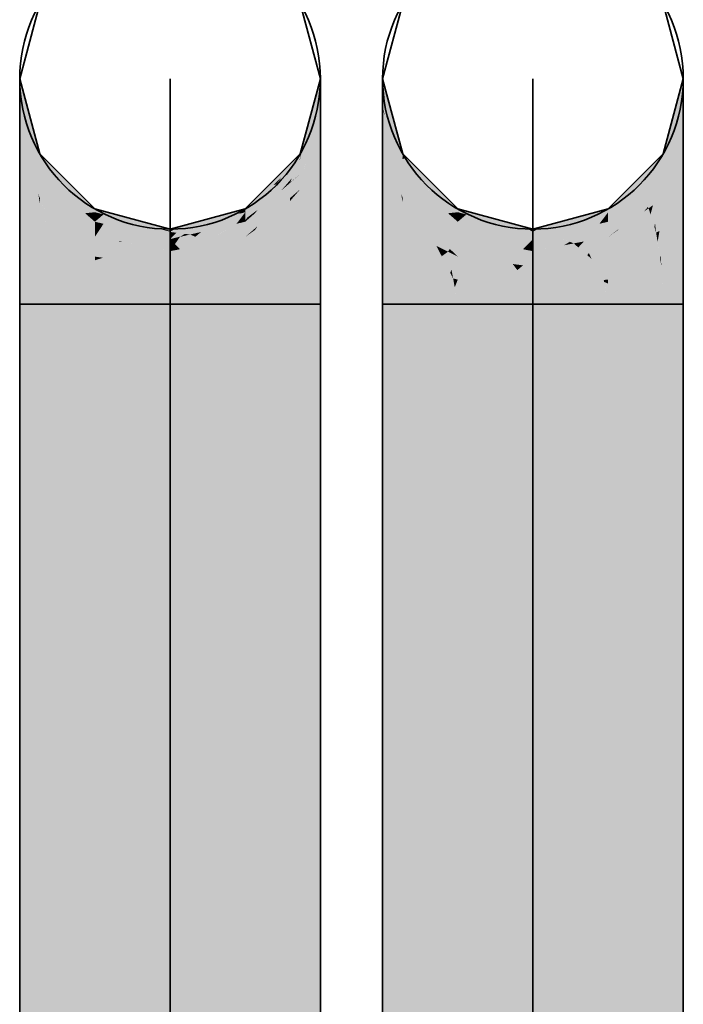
# Model space of a CAD drawing. Extents: x -459 to 541, y -543 to 550.
# Tile 214 of 256: x -282.47 to -279.91, y 482.48 to 486.27. Entities that reach past the tile are written whole.
import ezdxf

# ---------------------------------------------------------------- set-up
doc = ezdxf.new("R2010")
doc.units = 0
doc.layers.get('0').update_dxf_attribs({"lineweight": 35})
doc.layers.add('0-Shading', color=7, linetype='Continuous', lineweight=35)
doc.layers.add('H_Ruecklauf', color=5, linetype='Continuous', lineweight=35, true_color=0x0000ff)
doc.layers.add('H_Vorlauf', color=1, linetype='Continuous', lineweight=35, true_color=0xff0000)

# ---------------------------------------------------------------- blocks, each defined once
blk = doc.blocks.new('3D-Ansicht-A07ALAKT1N', base_point=(-428.9481, 427.085))
at = {"layer": '0-Shading', "color": 16, "true_color": 0x830000}
for points in [[(-282.3901, 485.757), (-282.4679, 486.047), (-282.3901, 485.7373), (-282.4679, 486.0174)], [(-281.3079, 486.0378), (-281.3079, 486.047), (-281.3856, 485.7505), (-281.3856, 485.757)], [(-281.3696, 485.7948), (-281.3079, 486.0174), (-281.3428, 485.9085), (-281.3079, 486.0378)], [(-281.3558, 485.8606), (-281.3856, 485.7373), (-281.3428, 485.9085), (-281.3696, 485.7948)], [(-281.3766, 485.7806), (-281.3791, 485.7695), (-281.3558, 485.8606), (-281.3856, 485.7373)], [(-281.3558, 485.8606), (-281.3856, 485.7505), (-281.3856, 485.7464)], [(-281.3766, 485.7806), (-281.3783, 485.7741), (-281.3856, 485.7398), (-281.3856, 485.7445)], [(-281.3783, 485.7741), (-281.3856, 485.7464), (-281.3856, 485.7445)], [(-281.3791, 485.7695), (-281.3856, 485.7398), (-281.3856, 485.7373)]]:
    blk.add_solid(points, dxfattribs=at)
at = {"layer": '0-Shading', "color": 176, "true_color": 0x000083}
for points in [[(-280.9901, 485.7373), (-280.9901, 485.757), (-281.0678, 486.0293), (-281.0678, 486.047)], [(-281.0678, 486.0293), (-281.0678, 486.0174), (-280.9944, 485.7527)], [(-280.9901, 485.7373), (-281.0678, 486.0293), (-280.9944, 485.7527)], [(-279.9078, 486.047), (-279.9856, 485.757), (-279.9078, 486.0174), (-279.9856, 485.7373)]]:
    blk.add_solid(points, dxfattribs=at)
at = {"layer": '0-Shading', "color": 14, "true_color": 0x8c0000}
for points in [[(-282.3901, 485.7373), (-282.4679, 486.0174), (-282.4061, 485.7309), (-282.4679, 485.9305)], [(-281.3856, 485.6793), (-281.3079, 485.9694), (-281.3696, 485.7948), (-281.3079, 486.0174)], [(-281.3079, 485.9694), (-281.3856, 485.6793), (-281.3517, 485.7887)], [(-281.3517, 485.7887), (-281.3272, 485.8679), (-281.3079, 485.9694), (-281.3079, 485.9511)], [(-281.3272, 485.8679), (-281.3079, 485.9305), (-281.3079, 485.9511)], [(-281.3856, 485.6793), (-281.3696, 485.7948), (-281.3856, 485.7373)], [(-282.3901, 485.6793), (-282.3901, 485.7373), (-282.4061, 485.7309)]]:
    blk.add_solid(points, dxfattribs=at)
at = {"layer": '0-Shading', "color": 174, "true_color": 0x00008c}
for points in [[(-281.0583, 485.8996), (-280.9901, 485.6793), (-281.0678, 485.9412), (-281.0678, 486.0174)], [(-280.9901, 485.6793), (-280.9901, 485.7351), (-281.0678, 486.0174), (-280.9944, 485.7527)], [(-279.9078, 486.0174), (-279.9856, 485.7373), (-279.9078, 485.9305), (-279.9856, 485.6793)], [(-281.0678, 485.9305), (-281.0583, 485.8996), (-281.0678, 485.9412)], [(-280.9901, 485.7351), (-280.9901, 485.7373), (-280.9944, 485.7527)]]:
    blk.add_solid(points, dxfattribs=at)
at = {"layer": '0-Shading', "color": 14, "true_color": 0x930000}
for points in [[(-282.4679, 485.9225), (-282.4245, 485.7353), (-282.4679, 485.9305), (-282.4061, 485.7309)], [(-282.4679, 485.9225), (-282.4679, 485.7922), (-282.3962, 485.6032)], [(-282.4245, 485.7353), (-282.4679, 485.9225), (-282.426, 485.7357)], [(-281.3611, 485.6772), (-281.3079, 485.8731), (-281.3272, 485.8679), (-281.3079, 485.9305)], [(-281.3441, 485.6965), (-281.3079, 485.8731), (-281.3696, 485.6292), (-281.3611, 485.6772)], [(-281.3441, 485.6965), (-281.3272, 485.7411), (-281.3079, 485.8731), (-281.3079, 485.825)], [(-281.3517, 485.7887), (-281.3856, 485.5872), (-281.3272, 485.8679), (-281.3611, 485.6772)], [(-281.3272, 485.7411), (-281.3079, 485.7922), (-281.3079, 485.825)], [(-281.3856, 485.5872), (-281.3517, 485.7887), (-281.3772, 485.6622)], [(-281.3517, 485.7887), (-281.3856, 485.6793), (-281.3856, 485.6209)], [(-282.3962, 485.6032), (-282.3901, 485.5872), (-282.426, 485.7357), (-282.4245, 485.7353)], [(-282.4245, 485.7353), (-282.3901, 485.5872), (-282.4061, 485.7309), (-282.3901, 485.6793)], [(-281.3611, 485.6772), (-281.3856, 485.5872), (-281.3696, 485.6292)], [(-281.3856, 485.6209), (-281.3856, 485.5872), (-281.3772, 485.6622)]]:
    blk.add_solid(points, dxfattribs=at)
at = {"layer": '0-Shading', "color": 174, "true_color": 0x000093}
for points in [[(-281.0678, 485.9225), (-281.0416, 485.8093), (-281.0678, 485.9305), (-281.0583, 485.8996)], [(-281.0678, 485.9225), (-281.0678, 485.7922), (-280.9962, 485.6032)], [(-281.0416, 485.8093), (-281.0678, 485.9225), (-281.0377, 485.7881)], [(-279.9078, 485.9305), (-279.9856, 485.6793), (-279.9078, 485.7922), (-279.9856, 485.5872)], [(-281.0583, 485.8996), (-281.0416, 485.8093), (-280.9901, 485.6793), (-281.0025, 485.6405)], [(-281.0377, 485.7881), (-281.0038, 485.6367), (-281.0416, 485.8093), (-281.0025, 485.6405)], [(-281.0025, 485.6405), (-280.9901, 485.5872), (-280.9901, 485.6793)], [(-281.0038, 485.6367), (-280.9962, 485.6032), (-281.0025, 485.6405), (-280.9901, 485.5872)]]:
    blk.add_solid(points, dxfattribs=at)
at = {"layer": '0-Shading', "color": 14, "true_color": 0x990000}
for points in [[(-282.425, 485.532), (-282.3901, 485.467), (-282.4679, 485.7368), (-282.4679, 485.7922)], [(-282.3901, 485.467), (-282.3901, 485.5683), (-282.4679, 485.7922), (-282.3962, 485.6032)], [(-281.3696, 485.4968), (-281.3079, 485.612), (-281.3272, 485.7411), (-281.3079, 485.7922)], [(-282.4679, 485.612), (-282.425, 485.532), (-282.4679, 485.7368)], [(-281.3775, 485.4821), (-281.3696, 485.4968), (-281.3441, 485.6965), (-281.3272, 485.7411)], [(-281.3775, 485.4821), (-281.3441, 485.6965), (-281.3856, 485.467), (-281.3696, 485.6292)], [(-281.3696, 485.6292), (-281.3856, 485.5872), (-281.3856, 485.467)], [(-282.3901, 485.5683), (-282.3901, 485.5872), (-282.3962, 485.6032)]]:
    blk.add_solid(points, dxfattribs=at)
at = {"layer": '0-Shading', "color": 16, "true_color": 0x8b0000}
for points in [[(-282.3184, 485.6852), (-282.3901, 485.757), (-282.3506, 485.6991), (-282.3901, 485.7373)], [(-281.3856, 485.7505), (-281.3856, 485.757), (-281.5702, 485.5724)], [(-281.3856, 485.7505), (-281.516, 485.6241), (-281.4481, 485.6805), (-281.5428, 485.5947)], [(-281.516, 485.6241), (-281.3856, 485.7505), (-281.5114, 485.6291)], [(-281.3925, 485.731), (-281.4318, 485.6953), (-281.3938, 485.7293), (-281.4598, 485.6655)], [(-281.3856, 485.7505), (-281.4481, 485.6805), (-281.3856, 485.7464)], [(-281.3856, 485.7445), (-281.3856, 485.7464), (-281.4318, 485.6953), (-281.4481, 485.6805)], [(-281.3856, 485.7398), (-281.3856, 485.7445), (-281.3925, 485.731), (-281.4318, 485.6953)], [(-281.3938, 485.7293), (-281.3856, 485.7373), (-281.3925, 485.731)], [(-281.3925, 485.731), (-281.3856, 485.7373), (-281.3856, 485.7398)], [(-282.2837, 485.6345), (-282.2503, 485.6171), (-282.3506, 485.6991), (-282.3184, 485.6852)], [(-281.4318, 485.6953), (-281.4481, 485.6805), (-281.4598, 485.6655), (-281.4902, 485.6361)], [(-281.5978, 485.5342), (-281.4481, 485.6805), (-281.5428, 485.5947)], [(-281.5978, 485.5342), (-281.5978, 485.5322), (-281.4481, 485.6805), (-281.4902, 485.6361)], [(-282.1779, 485.5322), (-282.1779, 485.5447), (-282.2837, 485.6345), (-282.2503, 485.6171)], [(-281.5702, 485.5724), (-281.5978, 485.5447), (-281.5114, 485.6291), (-281.516, 485.6241)], [(-281.516, 485.6241), (-281.5978, 485.5447), (-281.5428, 485.5947)], [(-281.5978, 485.5447), (-281.5978, 485.5342), (-281.5428, 485.5947)]]:
    blk.add_solid(points, dxfattribs=at)
at = {"layer": '0-Shading', "color": 174, "true_color": 0x000099}
for points in [[(-281.025, 485.532), (-280.9901, 485.467), (-281.0678, 485.7368), (-281.0678, 485.7922)], [(-280.9901, 485.467), (-280.9901, 485.5683), (-281.0678, 485.7922), (-280.9962, 485.6032)], [(-279.9078, 485.7922), (-279.9856, 485.5872), (-279.9078, 485.612), (-279.9856, 485.467)], [(-281.0678, 485.612), (-281.025, 485.532), (-281.0678, 485.7368)], [(-280.9962, 485.6032), (-280.9918, 485.5778), (-280.9901, 485.5872)], [(-280.9918, 485.5778), (-280.9901, 485.5683), (-280.9901, 485.5872)]]:
    blk.add_solid(points, dxfattribs=at)
at = {"layer": '0-Shading', "color": 176, "true_color": 0x00008b}
for points in [[(-280.976, 485.7429), (-280.9901, 485.757), (-280.9901, 485.7373)], [(-279.9856, 485.7373), (-279.9856, 485.757), (-280.1093, 485.6177), (-280.141, 485.6016)], [(-280.7779, 485.5322), (-280.7779, 485.5447), (-280.9901, 485.7373), (-280.976, 485.7429)], [(-280.141, 485.6016), (-280.1978, 485.5447), (-280.1093, 485.6177), (-280.1978, 485.5322)]]:
    blk.add_solid(points, dxfattribs=at)
at = {"layer": '0-Shading', "color": 14, "true_color": 0xa20000}
for points in [[(-282.376, 485.7236), (-282.3901, 485.7373), (-282.3901, 485.6793)], [(-282.376, 485.6671), (-282.3506, 485.6991), (-282.3901, 485.6793), (-282.376, 485.7236)], [(-281.3938, 485.7293), (-281.4598, 485.6655), (-281.4182, 485.663), (-281.4779, 485.6407)], [(-281.424, 485.6471), (-281.3856, 485.6793), (-281.3938, 485.7293), (-281.3856, 485.7373)], [(-282.3184, 485.6171), (-282.2837, 485.6345), (-282.376, 485.6671), (-282.3506, 485.6991)], [(-281.4182, 485.663), (-281.4779, 485.6407), (-281.4532, 485.6226), (-281.551, 485.5407)], [(-281.4598, 485.6655), (-281.4902, 485.6361), (-281.4779, 485.6407)], [(-281.4598, 485.615), (-281.4246, 485.6455), (-281.4532, 485.6226), (-281.424, 485.6471)], [(-281.4532, 485.6226), (-281.424, 485.6471), (-281.4182, 485.663)], [(-281.4246, 485.6455), (-281.3856, 485.6793), (-281.424, 485.6471)], [(-282.3184, 485.6171), (-282.2149, 485.5276), (-282.2988, 485.6269)], [(-282.2149, 485.5276), (-282.2837, 485.6345), (-282.2988, 485.6269)], [(-282.2837, 485.6345), (-282.2153, 485.5282), (-282.1779, 485.5322)], [(-281.551, 485.5407), (-281.4779, 485.6407), (-281.5893, 485.5121), (-281.4902, 485.6361)], [(-281.5893, 485.5121), (-281.4902, 485.6361), (-281.5601, 485.5687)], [(-281.4532, 485.6226), (-281.551, 485.5407), (-281.4598, 485.615), (-281.5601, 485.5282)], [(-281.5978, 485.5014), (-281.5893, 485.5121), (-281.5978, 485.5322), (-281.5601, 485.5687)], [(-282.2153, 485.5282), (-282.2149, 485.5276), (-282.1779, 485.5322), (-282.1779, 485.4955)], [(-281.5601, 485.5282), (-281.551, 485.5407), (-281.5978, 485.4955), (-281.5925, 485.5059)], [(-281.551, 485.5407), (-281.5893, 485.5121), (-281.5925, 485.5059)], [(-281.5893, 485.5121), (-281.5978, 485.5014), (-281.5925, 485.5059)], [(-281.5925, 485.5059), (-281.5978, 485.5014), (-281.5978, 485.4955)]]:
    blk.add_solid(points, dxfattribs=at)
at = {"layer": '0-Shading', "color": 174, "true_color": 0x0000a2}
for points in [[(-280.9901, 485.7351), (-280.8076, 485.529), (-280.9901, 485.7373), (-280.7779, 485.5322)], [(-280.9901, 485.7351), (-280.9901, 485.6793), (-280.8149, 485.5276)], [(-280.8076, 485.529), (-280.9901, 485.7351), (-280.8154, 485.5282)], [(-280.0753, 485.6016), (-279.9997, 485.6671), (-280.1093, 485.6177), (-279.9856, 485.7373)], [(-279.9997, 485.6671), (-279.9856, 485.6793), (-279.9856, 485.7373)], [(-280.1093, 485.6177), (-280.1978, 485.5322), (-280.0753, 485.6016), (-280.1978, 485.4955)], [(-280.8149, 485.5276), (-280.7779, 485.4955), (-280.8154, 485.5282), (-280.8076, 485.529)], [(-280.8076, 485.529), (-280.7779, 485.4955), (-280.7779, 485.5322)]]:
    blk.add_solid(points, dxfattribs=at)
at = {"layer": '0-Shading', "color": 12, "true_color": 0xb60000}
for points in [[(-282.376, 485.6671), (-282.3901, 485.6793), (-282.3901, 485.5872)], [(-282.3506, 485.5592), (-282.3184, 485.6171), (-282.3901, 485.5872), (-282.376, 485.6671)], [(-281.5508, 485.4778), (-281.4246, 485.5871), (-281.4598, 485.615), (-281.4246, 485.6455)], [(-281.4246, 485.5871), (-281.3856, 485.6209), (-281.4246, 485.6455), (-281.3856, 485.6793)], [(-282.3506, 485.5592), (-282.2149, 485.5276), (-282.3184, 485.6171)], [(-281.4598, 485.615), (-281.5601, 485.5282), (-281.5508, 485.4778), (-281.5978, 485.437)], [(-281.3856, 485.5872), (-281.3856, 485.6209), (-281.4598, 485.5346)], [(-281.4246, 485.5756), (-281.3856, 485.6209), (-281.4246, 485.5871)], [(-281.5601, 485.4637), (-281.4246, 485.5871), (-281.5508, 485.4778)], [(-281.5601, 485.4637), (-281.4598, 485.5346), (-281.4246, 485.5871), (-281.4246, 485.5756)], [(-282.3506, 485.5592), (-282.1779, 485.437), (-282.2149, 485.5276), (-282.1779, 485.4736)], [(-282.1779, 485.4736), (-282.1779, 485.4955), (-282.2149, 485.5276)], [(-281.5601, 485.5282), (-281.5978, 485.4955), (-281.5978, 485.437)], [(-281.5978, 485.437), (-281.5601, 485.4637), (-281.5508, 485.4778)]]:
    blk.add_solid(points, dxfattribs=at)
at = {"layer": '0-Shading', "color": 172, "true_color": 0x0000b6}
for points in [[(-280.7779, 485.437), (-280.7779, 485.4736), (-280.9901, 485.6793), (-280.8149, 485.5276)], [(-280.7779, 485.437), (-280.9901, 485.6793), (-280.9901, 485.5872)], [(-280.0417, 485.5474), (-280.0251, 485.5592), (-280.0753, 485.6016), (-279.9997, 485.6671)], [(-279.9997, 485.6671), (-280.0251, 485.5592), (-279.9856, 485.6793), (-279.9997, 485.5772)], [(-279.9997, 485.5772), (-279.9856, 485.5872), (-279.9856, 485.6793)], [(-280.1978, 485.437), (-280.0753, 485.6016), (-280.1978, 485.4955)], [(-280.1978, 485.437), (-280.1579, 485.4671), (-280.0753, 485.6016), (-280.0721, 485.5965)], [(-280.1579, 485.4671), (-280.0447, 485.5522), (-280.0721, 485.5965)], [(-280.0598, 485.5346), (-280.0447, 485.5522), (-280.1601, 485.4637), (-280.1579, 485.4671)], [(-280.0417, 485.5474), (-280.0447, 485.5522), (-280.0598, 485.5346)], [(-280.7779, 485.4736), (-280.7779, 485.4955), (-280.8149, 485.5276)], [(-280.1579, 485.4671), (-280.1978, 485.437), (-280.1601, 485.4637)]]:
    blk.add_solid(points, dxfattribs=at)
at = {"layer": '0-Shading', "color": 14, "true_color": 0x9e0000}
for points in [[(-282.3901, 485.467), (-282.4679, 485.612), (-282.3901, 485.3271), (-282.4679, 485.4022)], [(-281.3788, 485.3991), (-281.3079, 485.4022), (-281.3696, 485.4968), (-281.3079, 485.612)], [(-281.3856, 485.3988), (-281.3788, 485.3991), (-281.3775, 485.4821), (-281.3696, 485.4968)], [(-281.3775, 485.4821), (-281.3856, 485.467), (-281.3856, 485.3988)], [(-281.3856, 485.3271), (-281.3079, 485.4022), (-281.3788, 485.3991)], [(-281.3856, 485.3271), (-281.3788, 485.3991), (-281.3856, 485.3988)]]:
    blk.add_solid(points, dxfattribs=at)
at = {"layer": '0-Shading', "color": 174, "true_color": 0x00009e}
for points in [[(-281.025, 485.532), (-281.0678, 485.612), (-280.9977, 485.3345), (-281.0678, 485.4022)], [(-279.9078, 485.612), (-279.9856, 485.467), (-279.9078, 485.4022), (-279.9856, 485.3271)], [(-280.9901, 485.467), (-281.025, 485.532), (-281.0026, 485.3698)], [(-280.9977, 485.3345), (-280.9901, 485.3271), (-281.0026, 485.3698), (-280.9901, 485.467)]]:
    blk.add_solid(points, dxfattribs=at)
at = {"layer": '0-Shading', "color": 12, "true_color": 0xc70000}
for points in [[(-282.3586, 485.528), (-282.3506, 485.5592), (-282.3901, 485.5683), (-282.3901, 485.5872)], [(-282.3901, 485.467), (-282.379, 485.554), (-282.3901, 485.5683)], [(-281.3856, 485.467), (-281.3856, 485.5872), (-281.5601, 485.3798), (-281.4598, 485.5346)], [(-282.3901, 485.467), (-282.376, 485.46), (-282.379, 485.554), (-282.3586, 485.528)], [(-282.1779, 485.3609), (-282.1779, 485.437), (-282.376, 485.46), (-282.3506, 485.5592)], [(-281.5601, 485.3798), (-281.4598, 485.5346), (-281.5978, 485.3609), (-281.5601, 485.4637)], [(-281.5601, 485.4637), (-281.5978, 485.437), (-281.5978, 485.3609)]]:
    blk.add_solid(points, dxfattribs=at)
at = {"layer": '0-Shading', "color": 172, "true_color": 0x0000c7}
for points in [[(-280.9901, 485.5683), (-280.8084, 485.3907), (-280.9901, 485.5872), (-280.7779, 485.437)], [(-280.9901, 485.5683), (-280.9901, 485.467), (-280.8602, 485.4021)], [(-280.8602, 485.4021), (-280.8156, 485.3798), (-280.9901, 485.5683), (-280.8084, 485.3907)], [(-280.0251, 485.5592), (-280.0169, 485.4893), (-279.9997, 485.5772)], [(-280.0169, 485.4893), (-279.9856, 485.5872), (-279.9997, 485.5772)], [(-279.9856, 485.5872), (-280.0169, 485.4893), (-279.9997, 485.46), (-280.0127, 485.4535)], [(-279.9856, 485.5872), (-279.9997, 485.46), (-279.9856, 485.467)], [(-280.1601, 485.3798), (-280.0598, 485.5346), (-280.1978, 485.3609), (-280.1601, 485.4637)], [(-280.0127, 485.4535), (-280.0417, 485.5474), (-280.1601, 485.3798), (-280.0598, 485.5346)], [(-280.0251, 485.5592), (-280.0417, 485.5474), (-280.0342, 485.5231)], [(-280.0342, 485.5231), (-280.0195, 485.4756), (-280.0251, 485.5592), (-280.0169, 485.4893)], [(-280.1601, 485.4637), (-280.1978, 485.437), (-280.1978, 485.3609)], [(-280.0195, 485.4756), (-280.0127, 485.4535), (-280.0169, 485.4893)], [(-280.8084, 485.3907), (-280.7779, 485.3609), (-280.7779, 485.437)], [(-280.8156, 485.3798), (-280.7779, 485.3609), (-280.8084, 485.3907)]]:
    blk.add_solid(points, dxfattribs=at)
at = {"layer": '0-Shading', "color": 14, "true_color": 0x8f0000}
for points in [[(-282.0893, 485.52), (-282.1779, 485.5447), (-282.1415, 485.5234), (-282.1779, 485.5322)], [(-282.0843, 485.5197), (-282.1779, 485.5447), (-282.0893, 485.52)], [(-282.1415, 485.5234), (-282.1779, 485.5322), (-282.1444, 485.5236)], [(-281.5978, 485.5447), (-281.8688, 485.4672), (-281.6229, 485.5261), (-281.8717, 485.4657)], [(-281.8497, 485.4773), (-281.8688, 485.4672), (-281.5978, 485.5447)], [(-281.629, 485.5241), (-281.5978, 485.5322), (-281.6229, 485.5261)], [(-281.5978, 485.5447), (-281.6229, 485.5261), (-281.5978, 485.5342)], [(-281.6229, 485.5261), (-281.5978, 485.5322), (-281.5978, 485.5342)], [(-282.0843, 485.508), (-282.0728, 485.5067), (-282.1444, 485.5236), (-282.1415, 485.5234)], [(-282.0728, 485.5067), (-282.0197, 485.5005), (-282.1415, 485.5234), (-282.0893, 485.52)], [(-282.0197, 485.5005), (-282.008, 485.4992), (-282.0893, 485.52), (-282.0843, 485.5197)], [(-282.008, 485.4882), (-281.9833, 485.4849), (-282.0843, 485.508), (-282.0728, 485.5067)], [(-281.9456, 485.4799), (-282.0197, 485.5005), (-281.9833, 485.4849), (-282.0728, 485.5067)], [(-281.9655, 485.4879), (-282.008, 485.4992), (-281.9456, 485.4799), (-282.0197, 485.5005)], [(-281.8878, 485.4572), (-281.629, 485.5241), (-281.8717, 485.4657), (-281.6229, 485.5261)], [(-281.926, 485.467), (-281.8878, 485.4617), (-282.008, 485.4882), (-281.9833, 485.4849)], [(-281.9833, 485.4849), (-281.8878, 485.4617), (-281.926, 485.4773), (-281.8878, 485.467)], [(-281.9456, 485.4799), (-281.926, 485.4773), (-281.9655, 485.4879)], [(-281.926, 485.467), (-281.8903, 485.4578), (-281.9068, 485.4644)], [(-281.8903, 485.4578), (-281.8878, 485.4572), (-281.9068, 485.4644), (-281.8878, 485.4617)], [(-281.8497, 485.4773), (-281.8878, 485.4617), (-281.8688, 485.4672)], [(-281.8497, 485.4773), (-281.8878, 485.467), (-281.8878, 485.4617)], [(-281.8688, 485.4672), (-281.8878, 485.4617), (-281.8717, 485.4657)], [(-281.8878, 485.4617), (-281.8878, 485.4572), (-281.8717, 485.4657)]]:
    blk.add_solid(points, dxfattribs=at)
at = {"layer": '0-Shading', "color": 14, "true_color": 0xae0000}
for points in [[(-282.1444, 485.5236), (-282.1779, 485.5322), (-282.1779, 485.4955)], [(-281.629, 485.5241), (-281.7575, 485.4611), (-281.5978, 485.5322), (-281.6264, 485.4942)], [(-281.6264, 485.4942), (-281.5978, 485.5014), (-281.5978, 485.5322)], [(-282.1444, 485.4877), (-282.0843, 485.508), (-282.1779, 485.4955), (-282.1444, 485.5236)], [(-282.0843, 485.4738), (-282.008, 485.4882), (-282.1444, 485.4877), (-282.0843, 485.508)], [(-281.8878, 485.4572), (-281.7575, 485.4611), (-281.629, 485.5241)], [(-281.7677, 485.4561), (-281.6313, 485.4877), (-281.7575, 485.4611), (-281.6264, 485.4942)], [(-281.6313, 485.4877), (-281.629, 485.4882), (-281.6264, 485.4942), (-281.5978, 485.5014)], [(-281.5978, 485.4955), (-281.5978, 485.5014), (-281.629, 485.4882)], [(-282.008, 485.4561), (-281.926, 485.467), (-282.0843, 485.4738), (-282.008, 485.4882)], [(-282.008, 485.4561), (-281.8903, 485.4578), (-281.926, 485.467)], [(-282.008, 485.4561), (-281.8878, 485.4282), (-281.8903, 485.4578), (-281.8878, 485.4561)], [(-281.8878, 485.4561), (-281.8878, 485.4572), (-281.8903, 485.4578)], [(-281.8878, 485.4572), (-281.8878, 485.4561), (-281.7575, 485.4611), (-281.8143, 485.4467)], [(-281.8635, 485.453), (-281.8878, 485.4561), (-281.8878, 485.4282)], [(-281.8476, 485.4383), (-281.8308, 485.4488), (-281.8878, 485.4282), (-281.8635, 485.453)], [(-281.7677, 485.4561), (-281.7575, 485.4611), (-281.8102, 485.4462), (-281.8143, 485.4467)], [(-281.8476, 485.4383), (-281.8878, 485.4282), (-281.8497, 485.437)], [(-281.8102, 485.4462), (-281.8143, 485.4467), (-281.8497, 485.437), (-281.8476, 485.4383)], [(-281.8143, 485.4467), (-281.8308, 485.4488), (-281.8476, 485.4383)]]:
    blk.add_solid(points, dxfattribs=at)
at = {"layer": '0-Shading', "color": 174, "true_color": 0x00008f}
for points in [[(-280.5656, 485.4879), (-280.7779, 485.5447), (-280.4903, 485.4578), (-280.7779, 485.5322)], [(-280.1978, 485.5322), (-280.1978, 485.5447), (-280.4879, 485.4572), (-280.4497, 485.4773)], [(-280.4903, 485.4578), (-280.526, 485.4773), (-280.5656, 485.4879)], [(-280.4903, 485.4578), (-280.4879, 485.4572), (-280.526, 485.4773), (-280.4879, 485.4617)], [(-280.4879, 485.4617), (-280.4879, 485.467), (-280.526, 485.4773)], [(-280.476, 485.4634), (-280.4497, 485.4773), (-280.4879, 485.4617), (-280.4879, 485.467)], [(-280.4879, 485.4572), (-280.476, 485.4634), (-280.4879, 485.4617)]]:
    blk.add_solid(points, dxfattribs=at)
at = {"layer": '0-Shading', "color": 174, "true_color": 0x0000ae}
for points in [[(-280.7779, 485.5322), (-280.7472, 485.5212), (-280.7444, 485.5236)], [(-280.7779, 485.4955), (-280.7472, 485.5212), (-280.7779, 485.5322)], [(-280.4879, 485.4561), (-280.2286, 485.4913), (-280.4879, 485.4572), (-280.1978, 485.5322)], [(-280.2286, 485.4913), (-280.1978, 485.4955), (-280.1978, 485.5322)], [(-280.7779, 485.4955), (-280.4879, 485.4282), (-280.7472, 485.5212)], [(-280.7472, 485.5212), (-280.4903, 485.4578), (-280.7444, 485.5236)], [(-280.7472, 485.5212), (-280.4879, 485.4282), (-280.4903, 485.4578), (-280.4879, 485.4561)], [(-280.4102, 485.4462), (-280.2313, 485.4877), (-280.4879, 485.4561), (-280.2286, 485.4913)], [(-280.2313, 485.4877), (-280.1978, 485.4955), (-280.2286, 485.4913)], [(-280.4879, 485.4561), (-280.4879, 485.4572), (-280.4903, 485.4578)], [(-280.4879, 485.4561), (-280.4879, 485.4282), (-280.4102, 485.4462)]]:
    blk.add_solid(points, dxfattribs=at)
at = {"layer": '0-Shading', "color": 12, "true_color": 0xca0000}
for points in [[(-282.1601, 485.464), (-282.1444, 485.4877), (-282.1779, 485.4736), (-282.1779, 485.4955)], [(-281.5978, 485.437), (-281.5978, 485.4955), (-281.7677, 485.4048), (-281.629, 485.4882)], [(-282.1444, 485.4307), (-282.0843, 485.4738), (-282.1779, 485.437), (-282.1444, 485.4877)], [(-282.1779, 485.437), (-282.1601, 485.464), (-282.1779, 485.4736)], [(-282.0843, 485.4193), (-282.008, 485.4561), (-282.1444, 485.4307), (-282.0843, 485.4738)], [(-282.0735, 485.4173), (-282.008, 485.4561), (-282.0806, 485.4211)], [(-282.0735, 485.4173), (-281.8878, 485.3821), (-282.008, 485.4561), (-281.8878, 485.4282)], [(-281.8497, 485.3893), (-281.6313, 485.4877), (-281.7677, 485.4561)], [(-281.8497, 485.3893), (-281.7677, 485.4048), (-281.6313, 485.4877), (-281.6328, 485.486)], [(-281.7903, 485.4377), (-281.7677, 485.4561), (-281.8102, 485.4462)], [(-281.6328, 485.486), (-281.629, 485.4882), (-281.6313, 485.4877)], [(-282.0843, 485.4193), (-282.0735, 485.4173), (-282.0806, 485.4211)], [(-281.8878, 485.4282), (-281.8691, 485.4091), (-281.8497, 485.437)], [(-281.8878, 485.3821), (-281.8691, 485.4091), (-281.8878, 485.4282)], [(-281.8691, 485.4091), (-281.8102, 485.4462), (-281.8497, 485.437)], [(-281.8691, 485.4091), (-281.8497, 485.3893), (-281.8102, 485.4462), (-281.7903, 485.4377)], [(-281.8878, 485.3821), (-281.8497, 485.3893), (-281.8691, 485.4091)]]:
    blk.add_solid(points, dxfattribs=at)
at = {"layer": '0-Shading', "color": 172, "true_color": 0x0000ca}
for points in [[(-280.7779, 485.4736), (-280.5224, 485.393), (-280.7779, 485.4955), (-280.4879, 485.4282)], [(-280.2313, 485.4877), (-280.2914, 485.4193), (-280.1978, 485.4955), (-280.2313, 485.4307)], [(-280.2313, 485.4307), (-280.1978, 485.437), (-280.1978, 485.4955)], [(-280.7779, 485.4736), (-280.7779, 485.437), (-280.6736, 485.4173)], [(-280.6736, 485.4173), (-280.526, 485.3893), (-280.7779, 485.4736), (-280.5224, 485.393)], [(-280.3307, 485.4119), (-280.2914, 485.4193), (-280.4102, 485.4462), (-280.2313, 485.4877)], [(-280.5224, 485.393), (-280.4879, 485.3821), (-280.4879, 485.4282)], [(-280.3455, 485.4182), (-280.4102, 485.4462), (-280.4879, 485.3821), (-280.4879, 485.4282)], [(-280.3455, 485.4182), (-280.4879, 485.3821), (-280.3677, 485.4048)], [(-280.3307, 485.4119), (-280.3455, 485.4182), (-280.3677, 485.4048)], [(-280.526, 485.3893), (-280.4879, 485.3821), (-280.5224, 485.393)]]:
    blk.add_solid(points, dxfattribs=at)
at = {"layer": '0-Shading', "color": 12, "true_color": 0xd30000}
for points in [[(-282.376, 485.46), (-282.3901, 485.467), (-282.3901, 485.3271)], [(-282.1779, 485.2722), (-282.1779, 485.3609), (-282.3901, 485.3271), (-282.376, 485.46)], [(-281.5978, 485.2722), (-281.3856, 485.3988), (-281.5601, 485.3798), (-281.3856, 485.467)], [(-281.3856, 485.3988), (-281.5978, 485.2722), (-281.4096, 485.3209)], [(-281.5978, 485.2722), (-281.5601, 485.3798), (-281.5978, 485.3609)], [(-281.3856, 485.3271), (-281.3856, 485.3988), (-281.4096, 485.3209)]]:
    blk.add_solid(points, dxfattribs=at)
at = {"layer": '0-Shading', "color": 172, "true_color": 0x0000d3}
for points in [[(-280.8602, 485.4021), (-280.9901, 485.467), (-280.7958, 485.2769), (-280.9901, 485.3271)], [(-279.9927, 485.3253), (-280.0127, 485.4535), (-280.1978, 485.2722), (-280.1601, 485.3798)], [(-279.9997, 485.46), (-280.0127, 485.4535), (-280.0071, 485.4179)], [(-280.0071, 485.4179), (-279.9969, 485.352), (-279.9997, 485.46), (-279.9951, 485.3705)], [(-279.9997, 485.46), (-279.9951, 485.3705), (-279.9856, 485.467)], [(-279.9951, 485.3705), (-279.9927, 485.3253), (-279.9856, 485.467), (-279.9856, 485.3271)], [(-280.8156, 485.3798), (-280.8602, 485.4021), (-280.8398, 485.3624)], [(-280.8398, 485.3624), (-280.8073, 485.2993), (-280.8156, 485.3798), (-280.8022, 485.31)], [(-280.8156, 485.3798), (-280.8022, 485.31), (-280.7779, 485.3609)], [(-280.1601, 485.3798), (-280.1978, 485.3609), (-280.1978, 485.2722)], [(-280.8022, 485.31), (-280.7958, 485.2769), (-280.7779, 485.3609), (-280.7779, 485.2722)], [(-279.9969, 485.352), (-279.9927, 485.3253), (-279.9951, 485.3705)], [(-280.8073, 485.2993), (-280.7958, 485.2769), (-280.8022, 485.31)]]:
    blk.add_solid(points, dxfattribs=at)
at = {"layer": '0-Shading', "color": 12, "true_color": 0xe10000}
for points in [[(-282.1444, 485.4307), (-282.1779, 485.437), (-282.1779, 485.3609)], [(-282.1444, 485.3564), (-282.0843, 485.4193), (-282.1779, 485.3609), (-282.1444, 485.4307)], [(-281.8878, 485.322), (-281.8878, 485.3821), (-282.1444, 485.3564), (-282.0843, 485.4193)], [(-281.5978, 485.3609), (-281.5978, 485.437), (-281.8497, 485.3271), (-281.7677, 485.4048)], [(-281.8497, 485.3271), (-281.7677, 485.4048), (-281.8878, 485.322), (-281.8497, 485.3893)], [(-281.8497, 485.3893), (-281.8878, 485.3821), (-281.8878, 485.322)]]:
    blk.add_solid(points, dxfattribs=at)
at = {"layer": '0-Shading', "color": 172, "true_color": 0x0000e1}
for points in [[(-280.6736, 485.4173), (-280.7779, 485.437), (-280.5656, 485.3324), (-280.7779, 485.3609)], [(-280.526, 485.3893), (-280.6736, 485.4173), (-280.5884, 485.3504)], [(-280.2914, 485.4193), (-280.3307, 485.4119), (-280.3129, 485.3964)], [(-280.3129, 485.3964), (-280.2782, 485.3664), (-280.2914, 485.4193), (-280.2719, 485.375)], [(-280.2914, 485.4193), (-280.2719, 485.375), (-280.2313, 485.4307)], [(-280.2719, 485.375), (-280.1978, 485.437), (-280.2313, 485.4307)], [(-280.1978, 485.437), (-280.2719, 485.375), (-280.2313, 485.3564), (-280.262, 485.3523)], [(-280.1978, 485.437), (-280.2313, 485.3564), (-280.1978, 485.3609)], [(-280.5656, 485.3324), (-280.526, 485.3893), (-280.5884, 485.3504)], [(-280.526, 485.3893), (-280.5656, 485.3324), (-280.4879, 485.3821), (-280.526, 485.3271)], [(-280.526, 485.3271), (-280.4879, 485.322), (-280.4879, 485.3821)], [(-280.4497, 485.3271), (-280.3677, 485.4048), (-280.4879, 485.322), (-280.4497, 485.3893)], [(-280.4497, 485.3893), (-280.4879, 485.3821), (-280.4879, 485.322)], [(-280.262, 485.3523), (-280.3307, 485.4119), (-280.4497, 485.3271), (-280.3677, 485.4048)], [(-280.2782, 485.3664), (-280.262, 485.3523), (-280.2719, 485.375)]]:
    blk.add_solid(points, dxfattribs=at)
at = {"layer": '0-Shading', "color": 14, "true_color": 0xa00000}
for points in [[(-282.3901, 485.3271), (-282.4679, 485.4022), (-282.3901, 485.177), (-282.4679, 485.177)], [(-281.3079, 485.4022), (-281.3856, 485.3271), (-281.3079, 485.177), (-281.3856, 485.177)], [(-282.3901, 477.0178), (-282.3901, 485.177), (-282.4679, 476.981), (-282.4679, 485.177)], [(-281.3194, 483.8041), (-281.3079, 485.177), (-281.3856, 485.177)], [(-281.3453, 480.7281), (-281.3194, 483.8041), (-281.3856, 481.9519), (-281.3856, 485.177)], [(-281.3079, 483.5645), (-281.3079, 485.177), (-281.3194, 483.8041)], [(-281.3453, 480.7281), (-281.3079, 479.591), (-281.3194, 483.8041), (-281.3079, 483.5645)]]:
    blk.add_solid(points, dxfattribs=at)
at = {"layer": '0-Shading', "color": 174, "true_color": 0x0000a0}
for points in [[(-280.9901, 485.177), (-280.9977, 485.3345), (-281.0678, 485.177), (-281.0678, 485.4022)], [(-279.9078, 485.4022), (-279.9856, 485.3271), (-279.9078, 485.177), (-279.9856, 485.177)], [(-280.9977, 485.3345), (-280.9951, 485.2803), (-280.9901, 485.3271)], [(-280.9951, 485.2803), (-280.9901, 485.177), (-280.9901, 485.3271)], [(-280.9901, 481.1472), (-280.9901, 485.177), (-281.0678, 479.1026), (-281.0678, 485.177)], [(-279.9078, 485.177), (-279.9856, 485.177), (-279.9078, 477.517), (-279.9856, 477.517)]]:
    blk.add_solid(points, dxfattribs=at)
at = {"layer": '0-Shading', "color": 1, "true_color": 0xf10000}
for points in [[(-282.1467, 485.3567), (-282.1779, 485.3609), (-282.1779, 485.3466)], [(-282.1779, 485.2722), (-282.1444, 485.3564), (-282.1779, 485.3466), (-282.1467, 485.3567)], [(-281.8878, 485.2521), (-281.8878, 485.322), (-282.1779, 485.2722), (-282.1444, 485.3564)], [(-281.5978, 485.2722), (-281.5978, 485.3609), (-281.8878, 485.2521), (-281.8497, 485.3271)], [(-281.8497, 485.3271), (-281.8878, 485.322), (-281.8878, 485.2521)]]:
    blk.add_solid(points, dxfattribs=at)
at = {"layer": '0-Shading', "color": 5, "true_color": 0x0000f1}
for points in [[(-280.5656, 485.3324), (-280.7779, 485.3609), (-280.5066, 485.2534), (-280.7779, 485.2722)], [(-280.2148, 485.271), (-280.262, 485.3523), (-280.4879, 485.2521), (-280.4497, 485.3271)], [(-280.1978, 485.2722), (-280.1978, 485.3609), (-280.2148, 485.271), (-280.262, 485.3523)], [(-280.526, 485.3271), (-280.5656, 485.3324), (-280.5482, 485.3091)], [(-280.5066, 485.2534), (-280.526, 485.3271), (-280.5482, 485.3091)], [(-280.5066, 485.2534), (-280.4879, 485.2521), (-280.526, 485.3271), (-280.4879, 485.322)], [(-280.4497, 485.3271), (-280.4879, 485.322), (-280.4879, 485.2521)]]:
    blk.add_solid(points, dxfattribs=at)
at = {"layer": '0-Shading', "color": 12, "true_color": 0xd90000}
for points in [[(-282.1779, 485.2722), (-282.3901, 485.3271), (-282.1779, 485.177), (-282.3901, 485.177)], [(-281.4096, 485.3209), (-281.5978, 485.2722), (-281.4246, 485.177), (-281.5978, 485.177)], [(-281.3856, 485.177), (-281.3856, 485.3271), (-281.4246, 485.177), (-281.4096, 485.3209)], [(-282.1779, 480.7715), (-282.1779, 485.177), (-282.3901, 485.177)], [(-282.3901, 477.0178), (-282.1779, 476.8779), (-282.3901, 485.177), (-282.1779, 480.7715)], [(-281.5978, 485.177), (-281.4246, 484.2135), (-281.4246, 485.177)], [(-281.5978, 485.177), (-281.5978, 483.9966), (-281.4246, 484.2135), (-281.4246, 482.3276)], [(-281.4246, 482.3276), (-281.3856, 481.9519), (-281.4246, 485.177), (-281.3856, 485.177)], [(-281.5978, 483.9966), (-281.5978, 480.7715), (-281.4246, 482.3276), (-281.4246, 478.139)]]:
    blk.add_solid(points, dxfattribs=at)
at = {"layer": '0-Shading', "color": 172, "true_color": 0x0000d9}
for points in [[(-280.7779, 485.177), (-280.7958, 485.2769), (-280.9901, 485.177), (-280.9901, 485.3271)], [(-280.0902, 485.177), (-279.9856, 485.177), (-280.1978, 485.2722), (-279.9927, 485.3253)], [(-279.9927, 485.3253), (-279.9903, 485.2763), (-279.9856, 485.3271)], [(-279.9903, 485.2763), (-279.9856, 485.177), (-279.9856, 485.3271)], [(-280.7958, 485.2769), (-280.7896, 485.2425), (-280.7779, 485.2722)], [(-280.7896, 485.2425), (-280.7779, 485.177), (-280.7779, 485.2722)], [(-280.0902, 485.177), (-280.1978, 485.2722), (-280.1978, 485.2569)], [(-280.1978, 485.177), (-280.0902, 485.177), (-280.1978, 485.2569)], [(-280.7779, 482.3276), (-280.7779, 485.177), (-280.9901, 481.1472), (-280.9901, 485.177)], [(-279.9856, 485.177), (-280.1978, 485.177), (-279.9856, 477.517), (-280.1978, 477.517)]]:
    blk.add_solid(points, dxfattribs=at)
at = {"layer": '0-Shading', "color": 1, "true_color": 0xf90000}
for points in [[(-281.8878, 485.2521), (-282.1779, 485.2722), (-281.8878, 485.177), (-282.1779, 485.177)], [(-281.5978, 485.2722), (-281.8878, 485.2521), (-281.5978, 485.177), (-281.8878, 485.177)]]:
    blk.add_solid(points, dxfattribs=at)
at = {"layer": '0-Shading', "color": 5, "true_color": 0x0000f9}
for points in [[(-280.4879, 485.177), (-280.5066, 485.2534), (-280.7779, 485.177), (-280.7779, 485.2722)], [(-280.1978, 485.177), (-280.2148, 485.271), (-280.4879, 485.177), (-280.4879, 485.2521)], [(-280.2148, 485.271), (-280.2134, 485.2635), (-280.1978, 485.2722), (-280.1978, 485.2569)], [(-280.2134, 485.2635), (-280.1978, 485.177), (-280.1978, 485.2569)], [(-280.4879, 485.177), (-280.4879, 485.2521), (-280.5066, 485.2534)]]:
    blk.add_solid(points, dxfattribs=at)
at = {"layer": '0-Shading', "color": 1, "true_color": 0xfa0000}
for points in [[(-282.1779, 485.177), (-281.8878, 483.5645), (-281.8878, 485.177)], [(-282.0243, 476.7301), (-282.1779, 485.177), (-282.1779, 480.7715)], [(-282.1779, 485.177), (-282.0243, 476.7301), (-281.8878, 483.5645), (-281.8878, 476.5989)], [(-281.5978, 483.9966), (-281.5978, 485.177), (-281.8878, 485.177)], [(-281.8878, 483.5645), (-281.5978, 480.7715), (-281.8878, 485.177), (-281.5978, 483.9966)], [(-281.8878, 476.5989), (-281.5978, 476.2555), (-281.8878, 483.5645), (-281.5978, 480.7715)]]:
    blk.add_solid(points, dxfattribs=at)
at = {"layer": '0-Shading', "color": 5, "true_color": 0x0000fa}
for points in [[(-280.4879, 482.3276), (-280.4879, 485.177), (-280.7779, 482.3276), (-280.7779, 485.177)], [(-280.1978, 485.177), (-280.4879, 485.177), (-280.1978, 477.517), (-280.4879, 477.517)]]:
    blk.add_solid(points, dxfattribs=at)
blk = doc.blocks.new('Rohr - 1703-A07ALC601N', base_point=(-417.4653, 476.647))
at = {"color": 0, "linetype": 'ByBlock', "lineweight": -2, "ltscale": 0.35}
blk.add_line((-280.4879, 476.647), (-280.4879, 486.047), dxfattribs=at)
blk = doc.blocks.new('Rohr - 1703-A07ALC661N', base_point=(-417.4653, 474.847))
at = {"color": 0, "linetype": 'ByBlock', "lineweight": -2, "ltscale": 0.35}
blk.add_line((-281.8879, 474.847), (-281.8879, 486.047), dxfattribs=at)
blk = doc.blocks.new('Geometrie-A07ALC6G1N', base_point=(-418.3453, 472.167))
at = {"layer": 'H_Ruecklauf', "lineweight": -2}
for p, q in [((-280.9901, 486.337), (-281.0679, 486.047)), ((-279.9079, 486.047), (-279.9856, 486.337)), ((-281.0679, 486.047), (-280.9901, 485.757)), ((-281.0679, 486.047), (-281.0679, 486.0174)), ((-279.9856, 485.757), (-279.9079, 486.047)), ((-279.9079, 486.047), (-279.9079, 486.0174)), ((-281.0679, 486.0174), (-281.0679, 485.9305)), ((-279.9079, 486.0174), (-279.9079, 485.9305)), ((-281.0679, 485.9305), (-281.0679, 485.7922)), ((-279.9079, 485.9305), (-279.9079, 485.7922)), ((-281.0679, 485.7922), (-281.0679, 485.612)), ((-280.9901, 485.757), (-280.7779, 485.5447)), ((-280.1979, 485.5447), (-279.9856, 485.757)), ((-279.9079, 485.7922), (-279.9079, 485.612)), ((-281.0679, 485.612), (-281.0679, 485.4022)), ((-279.9079, 485.612), (-279.9079, 485.4022)), ((-280.7779, 485.5447), (-280.4879, 485.467)), ((-280.4879, 485.467), (-280.1979, 485.5447)), ((-281.0679, 485.4022), (-281.0679, 485.177)), ((-279.9079, 485.4022), (-279.9079, 485.177)), ((-281.0679, 485.177), (-281.0679, 477.517)), ((-280.7281, 485.177), (-281.0679, 485.177)), ((-279.9079, 485.177), (-281.0679, 485.177)), ((-280.2476, 485.177), (-280.7281, 485.177)), ((-279.9079, 485.177), (-280.2476, 485.177)), ((-279.9079, 477.517), (-279.9079, 485.177))]:
    blk.add_line(p, q, dxfattribs=at)
blk.add_circle((-280.4879, 486.047), 0.58, dxfattribs=at)
blk = doc.blocks.new('Geometrie-A07ALC6I1N', base_point=(-418.3453, 470.167))
at = {"layer": 'H_Vorlauf', "lineweight": -2}
for p, q in [((-282.3901, 486.337), (-282.4679, 486.047)), ((-281.3079, 486.047), (-281.3856, 486.337)), ((-282.4679, 486.047), (-282.3901, 485.757)), ((-282.4679, 486.047), (-282.4679, 486.0174)), ((-281.3856, 485.757), (-281.3079, 486.047)), ((-281.3079, 486.047), (-281.3079, 486.0174)), ((-282.4679, 486.0174), (-282.4679, 485.9305)), ((-281.3079, 486.0174), (-281.3079, 485.9305)), ((-282.4679, 485.9305), (-282.4679, 485.7922)), ((-281.3079, 485.9305), (-281.3079, 485.7922)), ((-282.4679, 485.7922), (-282.4679, 485.612)), ((-282.3901, 485.757), (-282.1779, 485.5447)), ((-281.5979, 485.5447), (-281.3856, 485.757)), ((-281.3079, 485.7922), (-281.3079, 485.612)), ((-282.4679, 485.612), (-282.4679, 485.4022)), ((-281.3079, 485.612), (-281.3079, 485.4022)), ((-282.1779, 485.5447), (-281.8879, 485.467)), ((-281.8879, 485.467), (-281.5979, 485.5447)), ((-282.4679, 485.4022), (-282.4679, 485.177)), ((-281.3079, 485.4022), (-281.3079, 485.177)), ((-282.4679, 485.177), (-282.4679, 475.717)), ((-282.1281, 485.177), (-282.4679, 485.177)), ((-281.3079, 485.177), (-282.4679, 485.177)), ((-281.6476, 485.177), (-282.1281, 485.177)), ((-281.3079, 485.177), (-281.6476, 485.177)), ((-281.3079, 475.717), (-281.3079, 485.177))]:
    blk.add_line(p, q, dxfattribs=at)
blk.add_circle((-281.8879, 486.047), 0.58, dxfattribs=at)

msp = doc.modelspace()

# ---------------------------------------------------------------- block references
msp.add_blockref('3D-Ansicht-A07ALAKT1N', (-428.9481, 427.085))
at = {"linetype": 'Continuous', "ltscale": 0.35}
for name, p in [('Geometrie-A07ALC6G1N', (-418.3453, 472.167)), ('Geometrie-A07ALC6I1N', (-418.3453, 470.167))]:
    msp.add_blockref(name, p, dxfattribs=at)
at = {"layer": 'H_Ruecklauf', "ltscale": 0.35}
msp.add_blockref('Rohr - 1703-A07ALC601N', (-417.4653, 476.647), dxfattribs=at)
at = {"layer": 'H_Vorlauf', "ltscale": 0.35}
msp.add_blockref('Rohr - 1703-A07ALC661N', (-417.4653, 474.847), dxfattribs=at)

doc.saveas('drawing.dxf')
